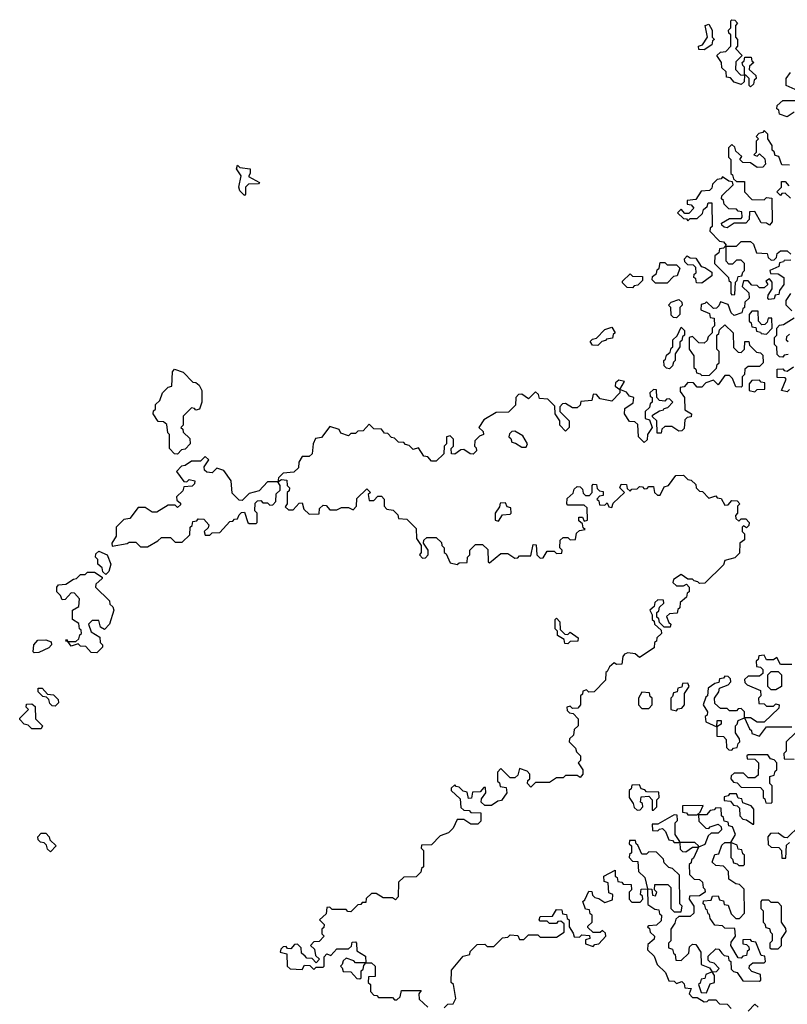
# Model space of a CAD drawing. Extents: x 2776963 to 2884430, y 684484 to 829250.
# Tile 115 of 256: x 2785322 to 2788645, y 785360 to 789620. Entities that reach past the tile are written whole.
import ezdxf

# ---------------------------------------------------------------- set-up
doc = ezdxf.new("R2010")
doc.units = 0

msp = doc.modelspace()

# ---------------------------------------------------------------- linework, layer by layer
at = {"layer": '0CON20XD'}
for points in [[(2788285, 789490), (2788261.7, 789491.7), (2788260, 789505), (2788278.3, 789511.7), (2788300, 789545), (2788290, 789595), (2788305, 789600), (2788320, 789575), (2788320, 789545), (2788330, 789535), (2788321.7, 789528.3), (2788318.3, 789511.7), (2788285, 789490)], [(2788485, 789330), (2788480, 789335), (2788480, 789365), (2788465, 789380), (2788460, 789380), (2788458.3, 789351.7), (2788445, 789340), (2788415, 789350), (2788398.3, 789368.3), (2788381.7, 789371.7), (2788380, 789395), (2788361.7, 789411.7), (2788360, 789435), (2788340, 789465), (2788355, 789480), (2788378.3, 789481.7), (2788400, 789505), (2788400, 789555), (2788391.7, 789561.7), (2788390, 789575), (2788400, 789585), (2788400, 789615), (2788405, 789620), (2788418.3, 789618.3), (2788430, 789605), (2788420, 789595), (2788420, 789545), (2788430, 789535), (2788430, 789505), (2788420, 789495), (2788450, 789465), (2788421.7, 789438.3), (2788420, 789405), (2788441.7, 789381.7), (2788460, 789380), (2788460, 789415), (2788451.7, 789421.7), (2788450, 789435), (2788458.3, 789441.7), (2788461.7, 789458.3), (2788488.3, 789458.3), (2788491.7, 789441.7), (2788500, 789435), (2788481.7, 789418.3), (2788480, 789405), (2788508.3, 789378.3), (2788510, 789365), (2788501.7, 789358.3), (2788498.3, 789341.7), (2788485, 789330)], [(2788678.3, 789318.3), (2788640, 789335), (2788640, 789365), (2788658.3, 789391.7)], [(2788675, 789220), (2788645, 789200), (2788611.7, 789211.7), (2788608.3, 789228.3), (2788600, 789235), (2788601.7, 789248.3), (2788625, 789270), (2788695, 789270)], [(2788655, 788990), (2788621.7, 788991.7), (2788608.3, 789028.3), (2788591.7, 789031.7), (2788588.3, 789048.3), (2788580, 789055), (2788580, 789075), (2788560, 789105), (2788560, 789125), (2788545, 789140), (2788538.3, 789131.7), (2788521.7, 789128.3), (2788510, 789115), (2788520, 789105), (2788510, 789095), (2788510, 789045), (2788500, 789035), (2788515, 789030), (2788525, 789040), (2788548.3, 789018.3), (2788550, 788995), (2788538.3, 788981.7), (2788515, 788980), (2788485, 789000), (2788451.7, 789001.7), (2788440, 789015), (2788448.3, 789028.3), (2788421.7, 789051.7), (2788418.3, 789068.3), (2788405, 789080), (2788390, 789065), (2788390, 789025), (2788400, 789015), (2788400, 788955), (2788408.3, 788948.3), (2788411.7, 788931.7), (2788425, 788920), (2788460, 788920), (2788460, 788875), (2788491.7, 788841.7), (2788545, 788840), (2788555, 788850), (2788578.3, 788848.3), (2788580, 788745), (2788568.3, 788731.7), (2788555, 788740), (2788531.7, 788741.7), (2788505, 788790), (2788481.7, 788788.3), (2788480, 788755), (2788465, 788740), (2788415, 788740), (2788385, 788720), (2788371.7, 788721.7), (2788361.7, 788731.7), (2788360, 788740), (2788395, 788760), (2788445, 788760), (2788450, 788765), (2788448.3, 788788.3), (2788431.7, 788791.7), (2788425, 788800), (2788391.7, 788801.7), (2788371.7, 788821.7), (2788368.3, 788838.3), (2788360, 788845), (2788361.7, 788858.3), (2788410, 788905), (2788408.3, 788918.3), (2788391.7, 788921.7), (2788365, 788940), (2788358.3, 788931.7), (2788341.7, 788928.3), (2788321.7, 788908.3), (2788318.3, 788891.7), (2788308.3, 788881.7), (2788271.7, 788878.3), (2788248.3, 788841.7), (2788211.7, 788838.3), (2788211.7, 788821.7), (2788228.3, 788818.3), (2788240, 788805), (2788218.3, 788781.7), (2788201.7, 788781.7), (2788185, 788800), (2788170, 788785), (2788195, 788760), (2788208.3, 788758.3), (2788215, 788750), (2788225, 788760), (2788255, 788760), (2788278.3, 788781.7), (2788281.7, 788798.3), (2788298.3, 788811.7), (2788301.7, 788828.3), (2788318.3, 788828.3), (2788320, 788725), (2788311.7, 788718.3), (2788310, 788705), (2788351.7, 788661.7), (2788368.3, 788658.3), (2788380, 788645), (2788368.3, 788631.7), (2788351.7, 788628.3), (2788348.3, 788611.7), (2788331.7, 788598.3), (2788330, 788565), (2788390, 788505), (2788391.7, 788491.7), (2788400, 788485), (2788400, 788435), (2788405, 788430), (2788418.3, 788431.7), (2788420, 788485), (2788428.3, 788491.7), (2788431.7, 788508.3), (2788448.3, 788511.7), (2788451.7, 788528.3), (2788460, 788535), (2788460, 788565), (2788445, 788580), (2788425, 788580), (2788408.3, 788561.7), (2788391.7, 788561.7), (2788380, 788575), (2788380, 788640), (2788425, 788640), (2788445, 788660), (2788485, 788660), (2788498.3, 788648.3), (2788511.7, 788611.7), (2788558.3, 788608.3), (2788561.7, 788591.7), (2788575, 788580), (2788588.3, 788581.7), (2788598.3, 788591.7), (2788601.7, 788608.3), (2788615, 788620), (2788645, 788620), (2788660, 788605)], [(2786295, 788860), (2786275, 788880), (2786270, 788895), (2786280, 788945), (2786260, 788975), (2786265, 788990), (2786275, 788980), (2786320, 788975), (2786320, 788955), (2786311.7, 788941.7), (2786360, 788915), (2786355, 788910), (2786311.7, 788908.3), (2786300, 788895), (2786300, 788865), (2786295, 788860)], [(2788658.3, 788848.3), (2788635, 788870), (2788621.7, 788868.3), (2788615, 788860), (2788600, 788875), (2788620, 788895), (2788620, 788920), (2788635, 788920), (2788651.7, 788901.7)], [(2788125, 788480), (2788075, 788480), (2788060, 788495), (2788061.7, 788508.3), (2788078.3, 788521.7), (2788081.7, 788538.3), (2788090, 788545), (2788095, 788570), (2788115, 788570), (2788125, 788560), (2788165, 788560), (2788180, 788545), (2788168.3, 788511.7), (2788151.7, 788508.3), (2788125, 788480)], [(2788660, 788580), (2788631.7, 788578.3), (2788628.3, 788571.7), (2788611.7, 788568.3), (2788608.3, 788551.7), (2788570, 788535), (2788571.7, 788521.7), (2788605, 788520), (2788630, 788505), (2788630, 788475), (2788611.7, 788448.3), (2788608.3, 788431.7), (2788591.7, 788428.3), (2788588.3, 788411.7), (2788565, 788410), (2788560, 788415), (2788561.7, 788428.3), (2788580, 788455), (2788580, 788485), (2788568.3, 788498.3), (2788551.7, 788488.3), (2788560, 788475), (2788545, 788460), (2788525, 788460), (2788515, 788470), (2788491.7, 788471.7), (2788475, 788490), (2788455, 788490), (2788450, 788465), (2788478.3, 788438.3), (2788480, 788415), (2788461.7, 788398.3), (2788460, 788375), (2788451.7, 788368.3), (2788448.3, 788351.7), (2788415, 788340), (2788401.7, 788351.7), (2788388.3, 788388.3), (2788355, 788400), (2788348.3, 788381.7), (2788338.3, 788371.7), (2788325, 788370), (2788295, 788400), (2788288.3, 788391.7), (2788271.7, 788388.3), (2788270, 788365), (2788308.3, 788348.3), (2788311.7, 788331.7), (2788328.3, 788328.3), (2788330, 788295), (2788320, 788285), (2788320, 788265), (2788301.7, 788248.3), (2788298.3, 788231.7), (2788285, 788220), (2788261.7, 788221.7), (2788235, 788250), (2788220, 788245), (2788220, 788195), (2788240, 788165), (2788240, 788115), (2788248.3, 788108.3), (2788251.7, 788091.7), (2788268.3, 788088.3), (2788275, 788080), (2788308.3, 788081.7), (2788338.3, 788111.7), (2788341.7, 788128.3), (2788350, 788135), (2788350, 788185), (2788340, 788195), (2788340, 788255), (2788348.3, 788261.7), (2788351.7, 788278.3), (2788375, 788300), (2788410, 788265), (2788411.7, 788201.7), (2788431.7, 788181.7), (2788445, 788180), (2788460, 788195), (2788461.7, 788228.3), (2788478.3, 788228.3), (2788481.7, 788211.7), (2788511.7, 788181.7), (2788528.3, 788178.3), (2788538.3, 788168.3), (2788540, 788135), (2788525, 788120), (2788475, 788120), (2788461.7, 788108.3), (2788460, 788085), (2788450, 788075), (2788450, 788035), (2788445, 788030), (2788421.7, 788031.7), (2788408.3, 788068.3), (2788395, 788080), (2788375, 788080), (2788345, 788040), (2788325, 788060), (2788291.7, 788048.3), (2788275, 788030), (2788255, 788030), (2788238.3, 788048.3), (2788215, 788050), (2788198.3, 788031.7), (2788181.7, 788028.3), (2788181.7, 788011.7)], [(2788275, 788480), (2788251.7, 788481.7), (2788248.3, 788498.3), (2788240, 788505), (2788241.7, 788518.3), (2788250, 788525), (2788248.3, 788548.3), (2788238.3, 788558.3), (2788215, 788560), (2788201.7, 788571.7), (2788200, 788585), (2788211.7, 788598.3), (2788225, 788590), (2788248.3, 788588.3), (2788271.7, 788551.7), (2788288.3, 788548.3), (2788318.3, 788528.3), (2788318.3, 788511.7), (2788275, 788480)], [(2787975, 788460), (2787951.7, 788461.7), (2787931.7, 788481.7), (2787931.7, 788488.3), (2787965, 788520), (2787975, 788510), (2788018.3, 788508.3), (2788018.3, 788491.7), (2787998.3, 788471.7), (2787981.7, 788468.3), (2787975, 788460)], [(2788165, 788330), (2788151.7, 788331.7), (2788141.7, 788341.7), (2788140, 788375), (2788130, 788385), (2788141.7, 788398.3), (2788175, 788410), (2788188.3, 788398.3), (2788190, 788385), (2788180, 788375), (2788180, 788345), (2788165, 788330)], [(2788665, 788360), (2788640, 788385), (2788640, 788405), (2788660, 788435)], [(2788555, 788260), (2788580, 788285), (2788578.3, 788328.3), (2788561.7, 788328.3), (2788558.3, 788311.7), (2788548.3, 788301.7), (2788535, 788300), (2788520, 788315), (2788518.3, 788358.3), (2788491.7, 788358.3), (2788480, 788345), (2788480, 788315), (2788488.3, 788308.3), (2788491.7, 788291.7), (2788508.3, 788288.3), (2788511.7, 788271.7), (2788528.3, 788268.3), (2788531.7, 788261.7), (2788555, 788260)], [(2788648.3, 788171.7), (2788631.7, 788168.3), (2788625, 788160), (2788611.7, 788161.7), (2788601.7, 788171.7), (2788600, 788205), (2788590, 788215), (2788590, 788245), (2788600, 788255), (2788600, 788285), (2788611.7, 788298.3), (2788628.3, 788301.7), (2788675, 788330)], [(2787825, 788210), (2787801.7, 788211.7), (2787791.7, 788228.3), (2787801.7, 788238.3), (2787818.3, 788241.7), (2787855, 788280), (2787885, 788290), (2787900, 788265), (2787891.7, 788258.3), (2787888.3, 788241.7), (2787861.7, 788238.3), (2787858.3, 788231.7), (2787841.7, 788228.3), (2787825, 788210)], [(2788135, 788110), (2788121.7, 788111.7), (2788111.7, 788121.7), (2788110, 788145), (2788118.3, 788151.7), (2788121.7, 788168.3), (2788138.3, 788181.7), (2788141.7, 788198.3), (2788150, 788205), (2788150, 788235), (2788168.3, 788251.7), (2788185, 788290), (2788200, 788275), (2788200, 788255), (2788191.7, 788248.3), (2788188.3, 788231.7), (2788180, 788225), (2788180, 788205), (2788160, 788175), (2788160, 788145), (2788151.7, 788138.3), (2788148.3, 788121.7), (2788135, 788110)], [(2788655, 788260), (2788641.7, 788248.3), (2788640, 788235), (2788648.3, 788228.3)], [(2786005, 787740), (2785991.7, 787741.7), (2785970, 787765), (2785970, 787825), (2785963, 787833), (2785958.3, 787868.3), (2785945, 787880), (2785921.7, 787881.7), (2785900, 787915), (2785901.7, 787928.3), (2785910, 787935), (2785910, 787955), (2785928.3, 787971.7), (2785940, 788005), (2785965, 788030), (2785980, 788035), (2785983.6, 788096.4), (2785992.5, 788107.5), (2786030, 788095), (2786071.7, 788051.7), (2786085, 788050), (2786098.3, 788038.3), (2786110, 788015), (2786110, 787965), (2786100, 787935), (2786085, 787930), (2786078.3, 787938.3), (2786065, 787940), (2786030, 787905), (2786030, 787865), (2786020, 787855), (2786028.3, 787848.3), (2786030, 787835), (2786058.3, 787808.3), (2786060, 787785), (2786038.3, 787761.7), (2786021.7, 787758.3), (2786005, 787740)], [(2788655, 788020), (2788645, 788010), (2788620, 788015), (2788640, 788065), (2788635, 788070), (2788601.7, 788071.7), (2788601.7, 788108.3), (2788625, 788110), (2788631.7, 788101.7), (2788645, 788100), (2788671.7, 788118.3)], [(2788181.7, 788011.7), (2788200, 787985), (2788201.7, 787931.7), (2788230, 787915), (2788228.3, 787901.7), (2788211.7, 787898.3), (2788201.7, 787888.3), (2788198.3, 787851.7), (2788188.3, 787841.7), (2788175, 787840), (2788145, 787860), (2788115, 787860), (2788101.7, 787848.3), (2788098.3, 787831.7), (2788081.7, 787831.7), (2788080, 787885), (2788061.7, 787901.7), (2788061.7, 787908.3), (2788091.7, 787928.3), (2788108.3, 787931.7), (2788111.7, 787938.3), (2788128.3, 787941.7), (2788150, 787965), (2788135, 787980), (2788121.7, 787978.3), (2788115, 787970), (2788091.7, 787971.7), (2788080, 787985), (2788078.3, 788018.3), (2788065, 788020), (2788050, 788005), (2788051.7, 787991.7), (2788060, 787985), (2788060, 787965), (2788051.7, 787958.3), (2788048.3, 787941.7), (2788030, 787925), (2788030, 787895), (2788048.3, 787888.3), (2788060, 787855), (2788040, 787825), (2788038.3, 787801.7), (2788025, 787790), (2788000, 787815), (2787998.3, 787868.3), (2787985, 787880), (2787961.7, 787881.7), (2787940, 787915), (2787941.7, 787938.3), (2787978.3, 787961.7), (2787980, 787985), (2787961.7, 787991.7), (2787948.3, 788008.3), (2787920, 788020), (2787940, 788055), (2787915, 788060), (2787901.7, 788048.3), (2787900, 788035), (2787920, 788020), (2787920, 788005), (2787885, 787970), (2787835, 787980), (2787818.3, 787998.3), (2787805, 788000), (2787798.3, 787971.7), (2787751.7, 787968.3), (2787748.3, 787951.7), (2787735, 787940), (2787715, 787940), (2787685, 787960), (2787671.7, 787958.3), (2787660, 787945), (2787660, 787925), (2787700, 787885), (2787700, 787855), (2787685, 787840), (2787660, 787865), (2787660, 787885), (2787640, 787915), (2787638.3, 787948.3), (2787608.3, 787978.3), (2787571.7, 787981.7), (2787568.3, 787998.3), (2787555, 788010), (2787525, 787980), (2787495, 788000), (2787481.7, 787998.3), (2787470, 787985), (2787468.3, 787951.7), (2787438.3, 787921.7), (2787385, 787920), (2787331.7, 787888.3), (2787310, 787855), (2787328.3, 787838.3), (2787330, 787825), (2787311.7, 787818.3), (2787291.7, 787798.3), (2787290, 787775), (2787298.3, 787768.3), (2787300, 787755), (2787285, 787740), (2787271.7, 787741.7), (2787245, 787760), (2787231.7, 787758.3), (2787205, 787740), (2787191.7, 787741.7), (2787190, 787765), (2787200, 787775), (2787200, 787805), (2787185, 787820), (2787170, 787815), (2787170, 787785), (2787160, 787775), (2787158.3, 787741.7), (2787125, 787710), (2787105, 787710), (2787088.3, 787728.3), (2787071.7, 787731.7), (2787048.3, 787768.3), (2787025, 787760), (2787008.3, 787778.3), (2786991.7, 787781.7), (2786985, 787790), (2786961.7, 787791.7), (2786945, 787810), (2786931.7, 787811.7), (2786915, 787830), (2786901.7, 787831.7), (2786888.3, 787848.3), (2786855, 787850), (2786835, 787870), (2786808.3, 787841.7), (2786785, 787840), (2786775, 787830), (2786755, 787830), (2786745, 787820), (2786711.7, 787831.7), (2786705, 787847.5), (2786665, 787860), (2786628.3, 787811.7), (2786601.7, 787808.3), (2786592.5, 787785), (2786588.3, 787741.7), (2786575, 787730), (2786545, 787730), (2786530, 787705), (2786528.3, 787681.7), (2786508.3, 787661.7), (2786461.7, 787658.3), (2786441.7, 787638.3), (2786440, 787620), (2786395, 787620), (2786358.3, 787581.7), (2786315, 787570), (2786285, 787540), (2786271.7, 787541.7), (2786241.7, 787571.7), (2786237.5, 787625), (2786205, 787670), (2786175, 787680), (2786155, 787660), (2786131.7, 787661.7), (2786121.7, 787671.7), (2786120, 787685), (2786140, 787715), (2786125, 787730), (2786105, 787710), (2786065, 787710), (2786038.3, 787691.7), (2786021.7, 787688.3), (2786000, 787665), (2786031.7, 787621.7), (2786045, 787620), (2786055, 787630), (2786080, 787625), (2786078.3, 787611.7), (2786068.3, 787601.7), (2786031.7, 787598.3), (2786028.3, 787581.7), (2786000, 787555), (2786001.7, 787541.7), (2786018.3, 787528.3), (2786018.3, 787521.7), (2786005, 787510), (2785995, 787520), (2785965, 787520), (2785915, 787490), (2785895, 787490), (2785865, 787510), (2785835, 787510), (2785798.3, 787461.7), (2785773, 787457), (2785740, 787425), (2785740, 787385), (2785720, 787355), (2785721.7, 787341.7), (2785787, 787353), (2785795, 787360), (2785825, 787360), (2785845, 787340), (2785875, 787340), (2785920, 787365), (2785935, 787380), (2785975, 787380), (2785995, 787360), (2786025, 787360), (2786058.3, 787391.7), (2786060, 787425), (2786068.3, 787431.7), (2786071.7, 787448.3), (2786088.3, 787451.7), (2786095, 787460), (2786118.3, 787458.3), (2786140, 787435), (2786138.3, 787421.7), (2786120, 787405), (2786125, 787390), (2786145, 787390), (2786155, 787400), (2786188.3, 787401.7), (2786231.7, 787448.3), (2786245, 787450), (2786251.7, 787458.3), (2786265, 787460), (2786271.7, 787478.3), (2786281.7, 787488.3), (2786295, 787490), (2786310, 787445), (2786315, 787440), (2786345, 787440), (2786350, 787445), (2786350, 787485), (2786340, 787495), (2786341.7, 787528.3), (2786351.7, 787538.3), (2786365, 787540), (2786375, 787530), (2786395, 787530), (2786405, 787520), (2786418.3, 787521.7), (2786430, 787535), (2786431.7, 787568.3), (2786450, 787585), (2786450, 787605), (2786440, 787620), (2786455, 787630), (2786478.3, 787628.3), (2786480, 787605), (2786490, 787595), (2786488.3, 787581.7), (2786480, 787575), (2786480, 787525), (2786471.7, 787511.7), (2786485, 787500), (2786505, 787500), (2786531.7, 787528.3), (2786545, 787530), (2786551.7, 787501.7), (2786575, 787480), (2786618.3, 787481.7), (2786620, 787505), (2786635, 787520), (2786648.3, 787518.3), (2786665, 787500), (2786695, 787500), (2786715, 787510), (2786745, 787510), (2786765, 787500), (2786780, 787515), (2786781.7, 787548.3), (2786825, 787590), (2786840, 787575), (2786830, 787565), (2786835, 787540), (2786855, 787540), (2786871.7, 787558.3), (2786888.3, 787558.3), (2786900, 787545), (2786900, 787515), (2786911.7, 787501.7), (2786938.3, 787498.3), (2786958.3, 787478.3), (2786961.7, 787461.7), (2786998.3, 787458.3), (2787038.3, 787418.3), (2787040, 787375), (2787060, 787345), (2787060, 787315), (2787052.5, 787305), (2787065, 787290), (2787078.3, 787291.7), (2787090, 787305), (2787090, 787325), (2787070, 787355), (2787071.7, 787368.3), (2787085, 787380), (2787125, 787380), (2787148.3, 787358.3), (2787150, 787345), (2787160, 787335), (2787160, 787315), (2787168.3, 787308.3), (2787185, 787270), (2787215, 787262.5), (2787225, 787270), (2787258.3, 787271.7), (2787260, 787295), (2787270, 787305), (2787270, 787325), (2787295, 787350), (2787325, 787350), (2787348.3, 787328.3), (2787350, 787275), (2787355, 787270), (2787405, 787310), (2787435, 787310), (2787465, 787290), (2787478.3, 787291.7), (2787485, 787300), (2787535, 787300), (2787545, 787350), (2787558.3, 787348.3), (2787560, 787305), (2787575, 787290), (2787588.3, 787291.7), (2787605, 787320), (2787635, 787320), (2787645, 787310), (2787668.3, 787311.7), (2787670, 787325), (2787660, 787335), (2787661.7, 787368.3), (2787675, 787380), (2787695, 787380), (2787705, 787370), (2787728.3, 787371.7), (2787731.7, 787398.3), (2787745, 787410), (2787770, 787415), (2787761.7, 787421.7), (2787758.3, 787438.3), (2787741.7, 787451.7), (2787741.7, 787468.3), (2787758.3, 787468.3), (2787765, 787450), (2787780, 787455), (2787778.3, 787508.3), (2787765, 787520), (2787695, 787520), (2787690, 787525), (2787691.7, 787548.3), (2787718.3, 787571.7), (2787721.7, 787588.3), (2787735, 787600), (2787748.3, 787598.3), (2787758.3, 787588.3), (2787761.7, 787571.7), (2787771.7, 787561.7), (2787788.3, 787561.7), (2787800, 787575), (2787800, 787605), (2787805, 787610), (2787818.3, 787608.3), (2787821.7, 787591.7), (2787831.7, 787581.7), (2787848.3, 787578.3), (2787848.3, 787561.7), (2787831.7, 787558.3), (2787820, 787545), (2787828.3, 787538.3), (2787831.7, 787521.7), (2787855, 787520), (2787865, 787530), (2787871.7, 787511.7), (2787885, 787510), (2787891.7, 787528.3), (2787940, 787575), (2787920, 787595), (2787925, 787610), (2787948.3, 787608.3), (2787951.7, 787591.7), (2787965, 787580), (2787971.7, 787588.3), (2787995, 787590), (2788005, 787600), (2788018.3, 787598.3), (2788025, 787590), (2788038.3, 787591.7), (2788045, 787600), (2788065, 787600), (2788070, 787575), (2788083, 787563), (2788095, 787562.5), (2788111.7, 787598.3), (2788130, 787605), (2788161.7, 787648.3), (2788195, 787650), (2788215, 787630), (2788228.3, 787628.3), (2788248.3, 787608.3), (2788250, 787595), (2788265, 787580), (2788278.3, 787578.3), (2788305, 787550), (2788335, 787560), (2788341.7, 787551.7), (2788358.3, 787548.3), (2788375, 787520), (2788388.3, 787521.7), (2788405, 787540), (2788428.3, 787538.3), (2788440, 787525), (2788430, 787515), (2788430, 787485), (2788420, 787475), (2788421.7, 787461.7), (2788435, 787450), (2788445, 787460), (2788465, 787460), (2788480, 787445), (2788478.3, 787431.7), (2788468.3, 787421.7), (2788455, 787430), (2788450, 787425), (2788450, 787405), (2788460, 787395), (2788460, 787370), (2788440, 787355), (2788438.3, 787311.7), (2788418.3, 787291.7), (2788375, 787280), (2788368.3, 787261.7), (2788288.3, 787181.7), (2788265, 787180), (2788258.3, 787188.3), (2788241.7, 787191.7), (2788235, 787200), (2788215, 787200), (2788185, 787220), (2788151.7, 787198.3), (2788150, 787185), (2788165, 787170), (2788195, 787170), (2788208.3, 787178.3), (2788220, 787165), (2788220, 787145), (2788211.7, 787138.3), (2788208.3, 787121.7), (2788181.7, 787098.3), (2788180, 787075), (2788171.7, 787068.3), (2788168.3, 787051.7), (2788135, 787050), (2788121.7, 787038.3), (2788131.7, 787011.7), (2788140, 787005), (2788138.3, 786991.7), (2788111.7, 786991.7), (2788091.7, 787011.7), (2788088.3, 787028.3), (2788080, 787035), (2788080, 787055), (2788088.3, 787061.7), (2788091.7, 787078.3), (2788110, 787095), (2788108.3, 787108.3), (2788085, 787110), (2788071.7, 787098.3), (2788068.3, 787081.7), (2788050, 787065), (2788060, 787045), (2788060, 787025), (2788068.3, 787018.3), (2788070, 787005), (2788098.3, 786978.3), (2788100, 786965), (2788080, 786945), (2788078.3, 786931.7), (2788070, 786925), (2788068.3, 786901.7), (2788005, 786860), (2787986.4, 786876.4), (2787955, 786880), (2787940, 786875), (2787932.5, 786865), (2787928.3, 786831.7), (2787905, 786830), (2787895, 786837.5), (2787875, 786820), (2787865, 786800)], [(2788505, 788010), (2788515, 788020), (2788548.3, 788021.7), (2788548.3, 788048.3), (2788531.7, 788051.7), (2788525, 788060), (2788491.7, 788058.3), (2788480, 788045), (2788480, 788015), (2788505, 788010)], [(2787515, 787770), (2787520, 787785), (2787500, 787820), (2787465, 787840), (2787451.7, 787838.3), (2787441.7, 787828.3), (2787440, 787815), (2787448.3, 787808.3), (2787451.7, 787791.7), (2787468.3, 787788.3), (2787495, 787770), (2787515, 787770)], [(2787395, 787450), (2787411.7, 787478.3), (2787445, 787480), (2787450, 787485), (2787448.3, 787508.3), (2787431.7, 787511.7), (2787425, 787530), (2787401.7, 787528.3), (2787398.3, 787511.7), (2787380, 787485), (2787380, 787455), (2787395, 787450)], [(2785695, 787220), (2785681.7, 787231.7), (2785678.3, 787248.3), (2785660, 787265), (2785660, 787285), (2785650, 787295), (2785651.7, 787308.3), (2785665, 787320), (2785700, 787305), (2785716.7, 787265), (2785707, 787233), (2785695, 787220)], [(2785655, 786880), (2785631.7, 786881.7), (2785608.3, 786908.3), (2785585, 786910), (2785575, 786920), (2785545, 786910), (2785530, 786930), (2785521.7, 786931.7), (2785525, 786940), (2785530, 786930), (2785565, 786930), (2785578.3, 786941.7), (2785581.7, 786958.3), (2785590, 786965), (2785588.3, 786978.3), (2785580, 786985), (2785578.3, 787008.3), (2785550, 787025), (2785550, 787065), (2785578.3, 787081.7), (2785580, 787115), (2785558.3, 787138.3), (2785545, 787140), (2785518.3, 787111.7), (2785505, 787110), (2785498.3, 787128.3), (2785482.5, 787145), (2785482.5, 787165), (2785490, 787175), (2785521.7, 787178.3), (2785555, 787200), (2785568.3, 787201.7), (2785585, 787220), (2785605, 787220), (2785615, 787230), (2785645, 787230), (2785678.3, 787208.3), (2785678.3, 787201.7), (2785651.7, 787178.3), (2785650, 787165), (2785710, 787105), (2785711.7, 787091.7), (2785725, 787080), (2785730, 787065), (2785710, 787005), (2785688.3, 786981.7), (2785671.7, 786991.7), (2785665, 787020), (2785635, 787020), (2785620, 787005), (2785631.7, 786971.7), (2785668.3, 786948.3), (2785670, 786925), (2785680, 786915), (2785680, 786905), (2785655, 786880)], [(2787695, 786920), (2787681.7, 786921.7), (2787678.3, 786938.3), (2787650, 786955), (2787650, 786975), (2787640, 786985), (2787640, 787025), (2787645, 787030), (2787660, 787015), (2787661.7, 786981.7), (2787681.7, 786961.7), (2787695, 786960), (2787705, 786970), (2787740, 786945), (2787738.3, 786931.7), (2787705, 786930), (2787695, 786920)], [(2785385, 786880), (2785380, 786885), (2785382.5, 786915), (2785400, 786935), (2785435, 786937.5), (2785458.3, 786928.3), (2785460, 786915), (2785448.3, 786901.7), (2785405, 786882.5), (2785385, 786880)], [(2788665, 786830), (2788615, 786830), (2788600, 786860), (2788585, 786850), (2788555, 786850), (2788545, 786870), (2788521.7, 786868.3), (2788518.3, 786851.7), (2788510, 786845), (2788511.7, 786821.7), (2788528.3, 786818.3), (2788538.3, 786808.3), (2788538.3, 786791.7), (2788525, 786780), (2788475, 786780), (2788460, 786765), (2788461.7, 786751.7), (2788471.7, 786741.7), (2788528.3, 786718.3), (2788530, 786695), (2788520, 786685), (2788521.7, 786661.7), (2788545, 786660), (2788555, 786650), (2788585, 786650), (2788595, 786660), (2788610, 786655), (2788608.3, 786641.7), (2788545, 786580), (2788515, 786580), (2788485, 786600), (2788460, 786600), (2788481.7, 786551.7), (2788490, 786545), (2788491.7, 786531.7), (2788525, 786520), (2788555, 786560), (2788665, 786560)], [(2787865, 786800), (2787860, 786795), (2787858.3, 786761.7), (2787808.3, 786711.7), (2787785, 786710), (2787775, 786720), (2787760, 786715), (2787758.3, 786701.7), (2787750, 786695), (2787750, 786655), (2787738.3, 786641.7), (2787715, 786640), (2787705, 786650), (2787690, 786645), (2787691.7, 786631.7), (2787701.7, 786621.7), (2787718.3, 786618.3), (2787740, 786595), (2787740, 786565), (2787721.7, 786548.3), (2787720, 786525), (2787701.7, 786508.3), (2787700, 786495), (2787728.3, 786468.3), (2787731.7, 786451.7), (2787750, 786435), (2787750, 786415), (2787740, 786405), (2787760, 786375), (2787760, 786355), (2787748.3, 786341.7), (2787735, 786350), (2787685, 786350), (2787675, 786340), (2787645, 786340), (2787615, 786320), (2787555, 786320), (2787535, 786300), (2787520, 786315), (2787521.7, 786328.3), (2787530, 786335), (2787530, 786355), (2787518.3, 786368.3), (2787485, 786380), (2787478.3, 786351.7), (2787465, 786340), (2787445, 786340), (2787405, 786380), (2787390, 786365), (2787390, 786325), (2787398.3, 786318.3), (2787401.7, 786301.7), (2787428.3, 786298.3), (2787430, 786275), (2787408.3, 786241.7), (2787391.7, 786238.3), (2787365, 786220), (2787335, 786220), (2787320, 786235), (2787321.7, 786248.3), (2787340, 786275), (2787338.3, 786298.3), (2787331.7, 786298.3), (2787315, 786280), (2787281.7, 786278.3), (2787278.3, 786251.7), (2787265, 786250), (2787258.3, 786278.3), (2787241.7, 786281.7), (2787225, 786300), (2787211.7, 786301.7), (2787205, 786310), (2787190, 786295), (2787190, 786285), (2787228.3, 786248.3), (2787231.7, 786211.7), (2787245, 786200), (2787268.3, 786198.3), (2787275, 786190), (2787318.3, 786188.3), (2787318.3, 786151.7), (2787305, 786140), (2787275, 786140), (2787245, 786160), (2787215, 786160), (2787198.3, 786121.7), (2787178.3, 786101.7), (2787141.7, 786088.3), (2787105, 786050), (2787061.7, 786048.3), (2787060, 786035), (2787070, 786025), (2787070, 785955), (2787061.7, 785948.3), (2787058.3, 785931.7), (2787038.3, 785911.7), (2786985, 785910), (2786961.7, 785888.3), (2786960, 785825), (2786948.3, 785811.7), (2786935, 785820), (2786895, 785820), (2786865, 785840), (2786845, 785840), (2786821.7, 785818.3), (2786820, 785800), (2786805, 785800), (2786798.3, 785791.7), (2786785, 785790), (2786755, 785760), (2786741.7, 785761.7), (2786735, 785770), (2786675, 785770), (2786665, 785780), (2786651.7, 785778.3), (2786648.3, 785751.7), (2786620, 785725), (2786640, 785705), (2786638.3, 785691.7), (2786630, 785685), (2786630, 785665), (2786640, 785655), (2786618.3, 785631.7), (2786595, 785630), (2786580, 785615), (2786598.3, 785598.3), (2786601.7, 785571.7), (2786620, 785555), (2786605, 785540), (2786588.3, 785558.3), (2786565, 785560), (2786558.3, 785568.3), (2786541.7, 785581.7), (2786540, 785605), (2786525, 785620), (2786511.7, 785618.3), (2786495, 785600), (2786481.7, 785601.7), (2786475, 785610), (2786461.7, 785608.3), (2786451.7, 785598.3), (2786450, 785585), (2786478.3, 785578.3), (2786480, 785525), (2786493, 785513), (2786545, 785510), (2786555, 785530), (2786578.3, 785528.3), (2786595, 785510), (2786605, 785520), (2786635, 785520), (2786640, 785525), (2786640, 785565), (2786651.7, 785578.3), (2786668.3, 785571.7), (2786695, 785600), (2786745, 785600), (2786758.3, 785611.7), (2786761.7, 785628.3), (2786775, 785630), (2786780, 785625), (2786781.7, 785591.7), (2786818.3, 785568.3), (2786820, 785540), (2786775, 785540), (2786768.3, 785548.3), (2786735, 785560), (2786721.7, 785548.3), (2786718.3, 785531.7), (2786710, 785525), (2786718.3, 785518.3), (2786721.7, 785501.7), (2786755, 785500), (2786781.7, 785471.7), (2786795, 785470), (2786800, 785475), (2786800, 785505), (2786808.3, 785511.7), (2786811.7, 785528.3), (2786820, 785540), (2786845, 785540), (2786860, 785525), (2786860, 785480), (2786831.7, 785478.3), (2786830, 785455), (2786840, 785445), (2786840, 785415), (2786855, 785400), (2786868.3, 785398.3), (2786875, 785390), (2786935, 785390), (2786945, 785380), (2786955, 785380), (2786968.3, 785391.7), (2786975, 785420), (2787060, 785420), (2787050, 785405), (2787051.7, 785381.7), (2787088.3, 785348.3)], [(2788405, 786460), (2788411.7, 786468.3), (2788428.3, 786471.7), (2788431.7, 786488.3), (2788440, 786495), (2788438.3, 786508.3), (2788420, 786535), (2788420, 786565), (2788428.3, 786571.7), (2788431.7, 786588.3), (2788460, 786600), (2788460, 786625), (2788445, 786640), (2788431.7, 786638.3), (2788425, 786630), (2788395, 786630), (2788385, 786640), (2788355, 786640), (2788331.7, 786661.7), (2788330, 786685), (2788348.3, 786711.7), (2788351.7, 786728.3), (2788388.3, 786741.7), (2788400, 786755), (2788398.3, 786768.3), (2788388.3, 786778.3), (2788375, 786780), (2788368.3, 786771.7), (2788351.7, 786768.3), (2788348.3, 786751.7), (2788331.7, 786748.3), (2788301.7, 786728.3), (2788300, 786695), (2788291.7, 786688.3), (2788280, 786655), (2788300, 786625), (2788298.3, 786611.7), (2788290, 786605), (2788291.7, 786581.7), (2788340, 786560), (2788341.7, 786588.3), (2788358.3, 786588.3), (2788358.3, 786571.7), (2788340, 786560), (2788340, 786520), (2788368.3, 786518.3), (2788380, 786505), (2788381.7, 786471.7), (2788391.7, 786461.7), (2788405, 786460)], [(2788595, 786720), (2788575, 786720), (2788560, 786735), (2788560, 786785), (2788575, 786800), (2788605, 786800), (2788620, 786785), (2788620, 786735), (2788595, 786720)], [(2788165, 786630), (2788171.7, 786638.3), (2788188.3, 786641.7), (2788200, 786655), (2788200, 786705), (2788220, 786735), (2788215, 786750), (2788191.7, 786748.3), (2788188.3, 786731.7), (2788171.7, 786728.3), (2788168.3, 786711.7), (2788151.7, 786708.3), (2788148.3, 786691.7), (2788140, 786685), (2788140, 786635), (2788165, 786630)], [(2785475, 786650), (2785461.7, 786651.7), (2785451.7, 786661.7), (2785448.3, 786678.3), (2785438.3, 786688.3), (2785421.7, 786691.7), (2785401.7, 786711.7), (2785401.7, 786728.3), (2785418.3, 786728.3), (2785441.7, 786701.7), (2785468.3, 786698.3), (2785488.3, 786678.3), (2785490, 786665), (2785475, 786650)], [(2788045, 786640), (2788060, 786655), (2788060, 786685), (2788051.7, 786691.7), (2788048.3, 786708.3), (2788015, 786710), (2788000, 786685), (2788000, 786655), (2788015, 786640), (2788045, 786640)], [(2785415, 786552.5), (2785375, 786552.5), (2785358.3, 786568.3), (2785341.7, 786571.7), (2785321.7, 786591.7), (2785321.7, 786598.3), (2785360, 786635), (2785350, 786645), (2785351.7, 786658.3), (2785375, 786660), (2785388.3, 786648.3), (2785390, 786595), (2785420, 786565), (2785415, 786552.5)], [(2788680, 786535), (2788640, 786495), (2788640, 786455), (2788630, 786445), (2788631.7, 786421.7), (2788675, 786420)], [(2788575, 786230), (2788580, 786235), (2788580, 786305), (2788570, 786315), (2788570, 786345), (2788588.3, 786351.7), (2788591.7, 786368.3), (2788600, 786375), (2788600, 786405), (2788588.3, 786418.3), (2788571.7, 786421.7), (2788560, 786440), (2788475, 786440), (2788470, 786435), (2788471.7, 786421.7), (2788505, 786420), (2788520, 786405), (2788518.3, 786351.7), (2788505, 786340), (2788475, 786340), (2788455, 786360), (2788415, 786360), (2788401.7, 786348.3), (2788400, 786335), (2788411.7, 786321.7), (2788428.3, 786318.3), (2788445, 786300), (2788528.3, 786298.3), (2788540, 786285), (2788540, 786255), (2788548.3, 786248.3), (2788551.7, 786231.7), (2788575, 786230)], [(2788065, 786200), (2788080, 786215), (2788080, 786245), (2788090, 786255), (2788088.3, 786278.3), (2788035, 786280), (2788028.3, 786288.3), (2788011.7, 786291.7), (2788005, 786310), (2787971.7, 786308.3), (2787968.3, 786291.7), (2787960, 786285), (2787960, 786255), (2787978.3, 786228.3), (2787981.7, 786211.7), (2787995, 786200), (2788008.3, 786201.7), (2788020, 786215), (2788018.3, 786228.3), (2788010, 786235), (2788011.7, 786258.3), (2788045, 786260), (2788060, 786245), (2788060, 786200), (2788065, 786200)], [(2788500, 786140), (2788500, 786205), (2788488.3, 786218.3), (2788451.7, 786231.7), (2788448.3, 786248.3), (2788431.7, 786251.7), (2788425, 786270), (2788395, 786270), (2788388.3, 786261.7), (2788371.7, 786258.3), (2788371.7, 786241.7), (2788398.3, 786238.3), (2788411.7, 786221.7), (2788428.3, 786218.3), (2788438.3, 786208.3), (2788440, 786175), (2788451.7, 786161.7), (2788468.3, 786158.3), (2788495, 786140), (2788500, 786140)], [(2788525, 785460), (2788530, 785465), (2788528.3, 785488.3), (2788491.7, 785501.7), (2788480, 785515), (2788481.7, 785528.3), (2788495, 785540), (2788545, 785540), (2788550, 785545), (2788548.3, 785568.3), (2788531.7, 785571.7), (2788508.3, 785628.3), (2788491.7, 785631.7), (2788485, 785640), (2788451.7, 785638.3), (2788451.7, 785621.7), (2788468.3, 785618.3), (2788478.3, 785608.3), (2788480, 785595), (2788471.7, 785588.3), (2788468.3, 785571.7), (2788451.7, 785568.3), (2788445, 785560), (2788431.7, 785561.7), (2788400, 785615), (2788401.7, 785628.3), (2788420, 785655), (2788418.3, 785688.3), (2788375, 785690), (2788365, 785700), (2788331.7, 785701.7), (2788311.7, 785731.7), (2788308.3, 785748.3), (2788301.7, 785751.7), (2788298.3, 785768.3), (2788291.7, 785771.7), (2788288.3, 785788.3), (2788280, 785795), (2788281.7, 785808.3), (2788315, 785810), (2788321.7, 785828.3), (2788345, 785830), (2788351.7, 785811.7), (2788368.3, 785808.3), (2788371.7, 785791.7), (2788388.3, 785788.3), (2788401.7, 785751.7), (2788421.7, 785731.7), (2788438.3, 785731.7), (2788460, 785755), (2788458.3, 785858.3), (2788438.3, 785878.3), (2788421.7, 785881.7), (2788391.7, 785901.7), (2788390, 785935), (2788368.3, 785958.3), (2788335, 785960), (2788320, 785975), (2788331.7, 786008.3), (2788348.3, 786011.7), (2788361.7, 786048.3), (2788375, 786060), (2788400, 786060), (2788420, 786095), (2788408.3, 786128.3), (2788391.7, 786131.7), (2788388.3, 786148.3), (2788371.7, 786151.7), (2788368.3, 786168.3), (2788360, 786175), (2788358.3, 786208.3), (2788335, 786210), (2788328.3, 786201.7), (2788311.7, 786198.3), (2788295, 786180), (2788260, 786180), (2788261.7, 786151.7), (2788291.7, 786121.7), (2788305, 786120), (2788311.7, 786128.3), (2788345, 786140), (2788358.3, 786128.3), (2788360, 786115), (2788345, 786100), (2788315, 786100), (2788301.7, 786088.3), (2788288.3, 786051.7), (2788260, 786040), (2788238.3, 785991.7), (2788230, 785985), (2788228.3, 785971.7), (2788220, 785965), (2788221.7, 785921.7), (2788241.7, 785901.7), (2788265, 785900), (2788278.3, 785888.3), (2788280, 785865), (2788288.3, 785858.3), (2788290, 785845), (2788265, 785830), (2788221.7, 785828.3), (2788220, 785815), (2788240, 785785), (2788240, 785755), (2788225, 785740), (2788175, 785740), (2788161.7, 785728.3), (2788158.3, 785711.7), (2788140, 785685), (2788140, 785635), (2788130, 785625), (2788130, 785605), (2788148.3, 785598.3), (2788151.7, 785581.7), (2788160, 785575), (2788161.7, 785551.7), (2788185, 785550), (2788218.3, 785581.7), (2788221.7, 785608.3), (2788235, 785620), (2788248.3, 785618.3), (2788270, 785585), (2788271.7, 785531.7), (2788308.3, 785518.3), (2788320, 785500), (2788338.3, 785501.7), (2788350, 785515), (2788328.3, 785538.3), (2788311.7, 785541.7), (2788301.7, 785551.7), (2788301.7, 785568.3), (2788335, 785600), (2788348.3, 785598.3), (2788361.7, 785581.7), (2788371.7, 785571.7), (2788388.3, 785568.3), (2788391.7, 785551.7), (2788400, 785545), (2788401.7, 785511.7), (2788411.7, 785501.7), (2788428.3, 785498.3), (2788451.7, 785461.7), (2788525, 785460)], [(2788255, 786180), (2788268.3, 786191.7), (2788280, 786220), (2788191.7, 786218.3), (2788191.7, 786191.7), (2788208.3, 786188.3), (2788215, 786180), (2788255, 786180)], [(2788175, 786060), (2788180, 786065), (2788160, 786095), (2788160, 786145), (2788170, 786155), (2788168.3, 786178.3), (2788155, 786180), (2788085, 786140), (2788060, 786140), (2788061.7, 786111.7), (2788085, 786110), (2788091.7, 786118.3), (2788105, 786120), (2788118.3, 786108.3), (2788131.7, 786071.7), (2788148.3, 786068.3), (2788155, 786060), (2788175, 786060)], [(2785455, 786020), (2785441.7, 786031.7), (2785438.3, 786048.3), (2785428.3, 786058.3), (2785411.7, 786061.7), (2785401.7, 786071.7), (2785400, 786085), (2785415, 786100), (2785435, 786100), (2785450, 786085), (2785451.7, 786071.7), (2785480, 786045), (2785455, 786020)], [(2788698.3, 786131.7), (2788645, 786080), (2788631.7, 786081.7), (2788605, 786100), (2788571.7, 786098.3), (2788560, 786085), (2788561.7, 786051.7), (2788575, 786040), (2788608.3, 786038.3), (2788620, 786025), (2788621.7, 785991.7), (2788638.3, 785991.7), (2788641.7, 786048.3), (2788655, 786060)], [(2788185, 785760), (2788190, 785785), (2788180, 785795), (2788178.3, 785918.3), (2788148.3, 785948.3), (2788131.7, 785951.7), (2788111.7, 785971.7), (2788108.3, 785988.3), (2788078.3, 786018.3), (2788045, 786020), (2788035, 786010), (2788015, 786010), (2787998.3, 786048.3), (2787990, 786055), (2787988.3, 786068.3), (2787961.7, 786068.3), (2787960, 786055), (2787970, 786045), (2787970, 786015), (2787961.7, 786008.3), (2787960, 785995), (2787975, 785980), (2787998.3, 785978.3), (2788000, 785935), (2788028.3, 785908.3), (2788040, 785860), (2788058.3, 785858.3), (2788061.7, 785831.7), (2788075, 785830), (2788080, 785845), (2788070, 785855), (2788071.7, 785878.3), (2788128.3, 785878.3), (2788140, 785865), (2788140, 785775), (2788155, 785760), (2788185, 785760)], [(2788205, 786020), (2788235, 786040), (2788260, 786040), (2788260, 786045), (2788245, 786060), (2788180, 786060), (2788181.7, 786031.7), (2788191.7, 786021.7), (2788205, 786020)], [(2788455, 785960), (2788460, 785965), (2788460, 786005), (2788451.7, 786011.7), (2788448.3, 786028.3), (2788431.7, 786031.7), (2788428.3, 786048.3), (2788400, 786060), (2788400, 785995), (2788408.3, 785988.3), (2788411.7, 785971.7), (2788428.3, 785968.3), (2788435, 785960), (2788455, 785960)], [(2787160, 785345), (2787175, 785360), (2787198.3, 785361.7), (2787210, 785385), (2787200, 785445), (2787190, 785455), (2787191.7, 785508.3), (2787241.7, 785568.3), (2787270, 785575), (2787271.7, 785588.3), (2787301.7, 785618.3), (2787335, 785620), (2787345, 785610), (2787375, 785610), (2787411.7, 785648.3), (2787435, 785650), (2787445, 785660), (2787478.3, 785658.3), (2787485, 785640), (2787505, 785640), (2787525, 785660), (2787565, 785660), (2787575, 785650), (2787645, 785650), (2787678.3, 785671.7), (2787678.3, 785708.3), (2787665, 785720), (2787651.7, 785718.3), (2787645, 785710), (2787615, 785710), (2787605, 785720), (2787575, 785720), (2787570, 785725), (2787575, 785740), (2787628.3, 785741.7), (2787645, 785770), (2787668.3, 785768.3), (2787671.7, 785751.7), (2787688.3, 785748.3), (2787691.7, 785731.7), (2787700, 785725), (2787700, 785695), (2787718.3, 785668.3), (2787721.7, 785651.7), (2787745, 785650), (2787755, 785660), (2787788.3, 785658.3), (2787790, 785645), (2787771.7, 785638.3), (2787771.7, 785621.7), (2787805, 785610), (2787811.7, 785618.3), (2787828.3, 785621.7), (2787860, 785655), (2787858.3, 785668.3), (2787845, 785680), (2787835, 785670), (2787805, 785670), (2787781.7, 785691.7), (2787781.7, 785698.3), (2787800, 785715), (2787800, 785745), (2787791.7, 785751.7), (2787788.3, 785768.3), (2787771.7, 785771.7), (2787760, 785805), (2787768.3, 785811.7), (2787785, 785850), (2787798.3, 785848.3), (2787801.7, 785831.7), (2787811.7, 785821.7), (2787828.3, 785818.3), (2787855, 785800), (2787888.3, 785811.7), (2787890, 785835), (2787871.7, 785841.7), (2787870, 785885), (2787851.7, 785891.7), (2787850, 785915), (2787900, 785940), (2787900, 785915), (2787908.3, 785908.3), (2787911.7, 785891.7), (2787928.3, 785888.3), (2787935, 785880), (2787968.3, 785878.3), (2787970, 785855), (2787960, 785845), (2787960, 785815), (2787971.7, 785801.7), (2788008.3, 785801.7), (2788020, 785815), (2788018.3, 785828.3), (2788010, 785835), (2788011.7, 785858.3), (2788040, 785860), (2788041.7, 785791.7), (2788071.7, 785771.7), (2788088.3, 785768.3), (2788091.7, 785751.7), (2788100, 785745), (2788098.3, 785721.7), (2788078.3, 785701.7), (2788045, 785700), (2788040, 785695), (2788048.3, 785688.3), (2788051.7, 785671.7), (2788070, 785655), (2788068.3, 785641.7), (2788041.7, 785618.3), (2788040, 785595), (2788068.3, 785568.3), (2788081.7, 785531.7), (2788118.3, 785498.3), (2788131.7, 785461.7), (2788155, 785460), (2788165, 785450), (2788188.3, 785458.3), (2788198.3, 785448.3), (2788201.7, 785431.7), (2788228.3, 785428.3), (2788220, 785405), (2788235, 785390), (2788255, 785390), (2788285, 785370), (2788298.3, 785371.7), (2788305, 785380), (2788335, 785380), (2788351.7, 785361.7), (2788385, 785360), (2788401.7, 785341.7)], [(2788605, 785600), (2788620, 785615), (2788620, 785645), (2788640, 785675), (2788638.3, 785688.3), (2788620, 785715), (2788620, 785785), (2788605, 785800), (2788575, 785800), (2788565, 785810), (2788535, 785810), (2788530, 785805), (2788530, 785775), (2788540, 785765), (2788540, 785715), (2788548.3, 785708.3), (2788551.7, 785691.7), (2788568.3, 785688.3), (2788571.7, 785671.7), (2788580, 785665), (2788580, 785635), (2788570, 785625), (2788570, 785605), (2788575, 785600), (2788605, 785600)], [(2788295, 785410), (2788311.7, 785448.3), (2788330, 785455), (2788330, 785485), (2788320, 785500), (2788291.7, 785488.3), (2788288.3, 785471.7), (2788271.7, 785468.3), (2788268.3, 785451.7), (2788260, 785445), (2788271.7, 785411.7), (2788295, 785410)], [(2788475, 785330), (2788505, 785360), (2788518.3, 785348.3)]]:
    msp.add_lwpolyline(points, dxfattribs=at)

doc.saveas('drawing.dxf')
